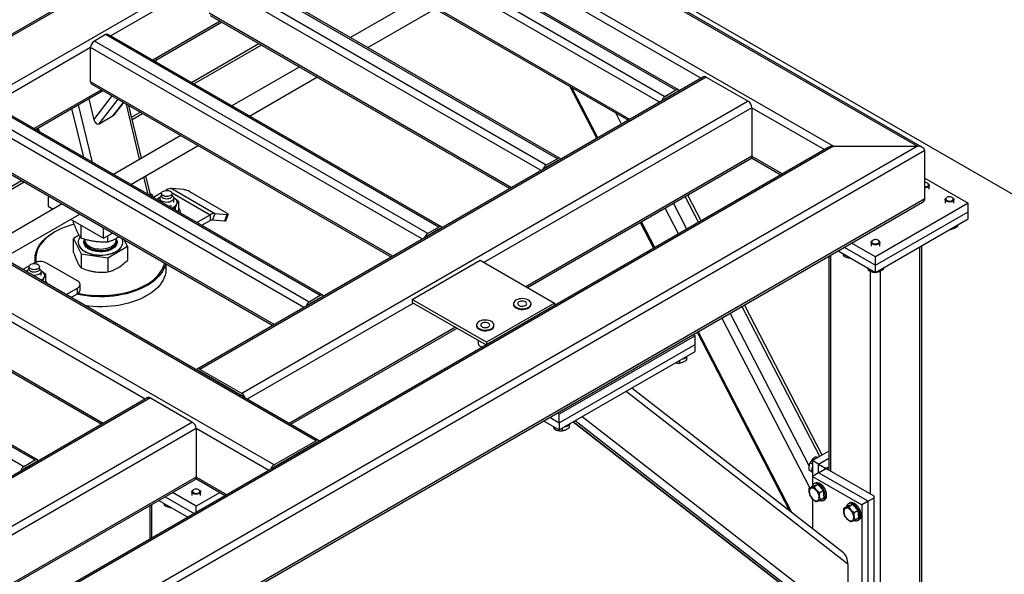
# Model space of a CAD drawing. Header units: millimetres. Extents: x 0 to 841, y 0 to 594.
# Tile 66 of 190: x 744 to 776, y 163 to 181. Entities that reach past the tile are written whole.
import ezdxf

# ---------------------------------------------------------------- set-up
doc = ezdxf.new("R2010")
doc.units = ezdxf.units.MM
doc.layers.add('TRAIT-FORT', color=4, linetype='Continuous', lineweight=25)

msp = doc.modelspace()

# ---------------------------------------------------------------- linework, layer by layer
at = {"layer": 'TRAIT-FORT', "color": 4, "linetype": 'Continuous', "lineweight": 25}
for p, q in [((773.775, 176.482), (727.379, 203.266)), ((727.379, 203.208), (773.604, 176.523)), ((727.379, 201.622), (770.856, 176.523)), ((753.926, 166.889), (710.691, 191.848)), ((754.011, 166.898), (710.777, 191.857)), ((752.552, 166.096), (709.317, 191.055)), ((754.083, 186.025), (737.516, 176.462)), ((754.168, 186.017), (737.602, 176.453)), ((755.542, 185.224), (738.976, 175.66)), ((755.663, 185.014), (766.523, 178.745)), ((765.704, 178.354), (754.795, 184.652)), ((765.79, 178.363), (754.88, 184.661)), ((765.341, 178.144), (754.431, 184.442)), ((765.169, 177.963), (754.31, 184.232)), ((814.84, 152.936), (762.009, 183.435)), ((764.199, 177.403), (754.31, 183.112)), ((754.345, 183.034), (764.149, 177.374)), ((761.825, 176.115), (750.916, 182.413)), ((761.911, 176.123), (751.001, 182.421)), ((761.462, 175.905), (750.552, 182.203)), ((750.431, 181.993), (747.208, 180.133)), ((761.29, 175.724), (750.431, 181.993)), ((757.258, 181.352), (755.056, 180.081)), ((760.32, 175.164), (750.431, 180.873)), ((750.466, 180.795), (760.27, 175.135)), ((755.627, 179.751), (757.83, 181.022)), ((750.785, 180.611), (748.582, 179.339)), ((748.632, 179.31), (750.835, 180.582)), ((747.037, 180.174), (746.673, 179.964)), ((757.946, 173.876), (747.037, 180.174)), ((758.032, 173.884), (747.122, 180.182)), ((757.583, 173.666), (746.673, 179.964)), ((749.847, 178.609), (752.05, 179.881)), ((749.931, 178.561), (752.133, 179.832)), ((746.552, 179.754), (743.329, 177.893)), ((746.552, 178.634), (746.552, 179.754)), ((757.411, 173.485), (746.552, 179.754)), ((748.663, 179.293), (748.713, 179.357)), ((748.67, 179.288), (748.732, 179.368)), ((753.379, 179.113), (751.177, 177.841)), ((756.441, 172.925), (746.552, 178.634)), ((746.587, 178.555), (756.391, 172.896)), ((766.608, 178.794), (750.042, 169.231)), ((766.694, 178.786), (750.128, 169.222)), ((751.748, 177.511), (753.951, 178.783)), ((762.232, 178.481), (763.114, 176.777)), ((766.694, 178.786), (768.068, 177.993)), ((746.906, 178.372), (744.703, 177.1)), ((744.753, 177.071), (746.956, 178.343)), ((746.658, 177.389), (747.261, 178.167)), ((763.15, 176.798), (762.299, 178.442)), ((765.704, 178.354), (765.341, 178.144)), ((765.704, 178.284), (765.341, 178.074)), ((765.715, 178.278), (765.704, 178.284)), ((754.067, 171.636), (743.158, 177.934)), ((754.153, 171.645), (743.243, 177.943)), ((746.615, 175.996), (746.159, 177.882)), ((746.492, 178.075), (746.658, 177.389)), ((746.828, 177.256), (747.449, 178.058)), ((747.293, 177.524), (747.627, 177.955)), ((747.328, 177.556), (747.634, 177.951)), ((748.156, 176.098), (747.72, 177.901)), ((748.215, 176.132), (747.797, 177.857)), ((768.068, 177.993), (751.501, 168.429)), ((753.532, 171.245), (742.673, 177.514)), ((753.704, 171.426), (742.794, 177.724)), ((746.327, 176.162), (745.941, 177.757)), ((746.828, 177.256), (747.293, 177.524)), ((747.889, 177.479), (748.171, 177.641)), ((747.91, 177.394), (748.254, 177.593)), ((768.189, 177.783), (759.421, 172.721)), ((763.924, 177.244), (763.732, 177.615)), ((768.189, 177.783), (768.189, 176.196)), ((768.189, 177.783), (770.563, 176.412)), ((744.817, 177.108), (744.838, 177.022)), ((744.883, 176.996), (744.851, 177.127)), ((749.5, 176.874), (747.298, 175.602)), ((773.604, 176.523), (728.995, 150.771)), ((770.856, 176.523), (728.995, 152.357)), ((770.685, 176.482), (728.995, 152.415)), ((773.846, 176.383), (728.995, 150.491)), ((752.562, 170.685), (742.673, 176.395)), ((742.708, 176.316), (752.512, 170.656)), ((747.869, 175.272), (750.072, 176.544)), ((770.856, 176.523), (773.604, 176.523)), ((773.846, 174.797), (773.846, 176.383)), ((768.189, 176.196), (760.795, 171.928)), ((760.845, 171.899), (768.154, 176.118)), ((761.825, 176.115), (761.462, 175.905)), ((761.825, 176.045), (761.462, 175.835)), ((761.836, 176.039), (761.825, 176.045)), ((768.178, 176.145), (769.139, 175.59)), ((768.189, 176.196), (769.189, 175.619)), ((741.786, 173.956), (744.292, 175.402)), ((741.87, 173.907), (744.375, 175.354)), ((748.435, 174.945), (748.297, 175.519)), ((748.506, 174.93), (748.355, 175.553)), ((773.846, 175.473), (775.26, 174.657)), ((773.947, 175.305), (773.933, 175.313)), ((748.592, 174.911), (748.497, 174.966)), ((748.872, 174.995), (748.611, 174.844)), ((748.869, 174.978), (748.869, 174.896)), ((749.043, 175.094), (749.013, 175.077)), ((749.043, 175.094), (749.074, 175.077)), ((749.205, 175.137), (750.619, 174.321)), ((749.605, 175.102), (749.205, 175.137)), ((749.215, 174.995), (750.458, 174.278)), ((749.218, 174.896), (749.218, 174.978)), ((751.006, 174.336), (749.793, 175.036)), ((773.989, 175.123), (773.989, 175.247)), ((773.846, 174.797), (728.995, 148.905)), ((728.995, 148.847), (773.775, 174.698)), ((745.621, 174.634), (743.116, 173.188)), ((745.158, 174.902), (745.158, 174.561)), ((748.544, 174.883), (748.592, 174.911)), ((748.592, 174.855), (748.592, 174.911)), ((748.823, 174.844), (748.763, 174.827)), ((748.815, 174.819), (748.815, 174.726)), ((748.869, 174.917), (748.835, 174.873)), ((749.252, 174.873), (749.218, 174.917)), ((749.286, 174.821), (749.267, 174.831)), ((749.286, 174.821), (749.271, 174.829)), ((749.272, 174.681), (749.272, 174.819)), ((749.426, 174.725), (749.426, 174.422)), ((766.059, 173.812), (765.622, 174.656)), ((766.443, 174.033), (766.006, 174.878)), ((766.526, 174.081), (766.089, 174.926)), ((775.26, 174.657), (772.23, 172.907)), ((774.511, 174.78), (774.511, 174.657)), ((774.567, 174.847), (774.553, 174.839)), ((774.755, 174.839), (774.741, 174.847)), ((774.797, 174.657), (774.797, 174.78)), ((775.26, 174.377), (775.26, 174.657)), ((748.34, 168.248), (737.481, 174.517)), ((743.687, 172.858), (746.193, 174.304)), ((745.158, 174.561), (745.326, 174.464)), ((749.323, 174.504), (749.323, 174.433)), ((749.426, 174.422), (749.41, 174.383)), ((749.501, 174.331), (749.501, 174.348)), ((750.619, 174.321), (750.538, 174.113)), ((750.619, 174.321), (751.019, 174.285)), ((750.97, 174.084), (751.051, 174.292)), ((765.783, 173.652), (765.346, 174.497)), ((772.23, 172.627), (775.26, 174.377)), ((775.26, 174.143), (775.26, 174.377)), ((745.897, 174.134), (746.976, 173.511)), ((745.996, 174.017), (745.996, 174.077)), ((750.025, 174.028), (750.458, 174.278)), ((750.186, 173.935), (750.458, 174.091)), ((750.458, 174.278), (750.458, 174.091)), ((750.538, 174.113), (750.938, 174.077)), ((750.938, 174.077), (751.019, 174.285)), ((764.535, 174.029), (764.972, 173.184)), ((765.009, 173.205), (764.572, 174.05)), ((772.23, 172.394), (775.26, 174.143)), ((745.38, 173.721), (745.359, 173.709)), ((746.241, 173.513), (746.241, 173.935)), ((746.976, 173.511), (746.976, 173.852)), ((746.976, 173.511), (747.271, 173.682)), ((757.946, 173.876), (757.583, 173.666)), ((757.946, 173.806), (757.583, 173.596)), ((757.957, 173.8), (757.946, 173.806)), ((774.661, 173.797), (774.693, 173.797)), ((774.693, 173.816), (774.693, 173.797)), ((774.914, 173.944), (774.914, 173.896)), ((746.177, 173.615), (745.996, 173.508)), ((745.996, 173.508), (746.241, 173.003)), ((745.996, 173.045), (745.996, 173.508)), ((746.145, 173.383), (746.145, 173.378)), ((746.361, 173.478), (746.361, 173.457)), ((747.12, 173.383), (747.12, 173.595)), ((747.389, 173.457), (747.389, 173.504)), ((747.605, 173.378), (747.605, 173.383)), ((747.754, 173.249), (747.65, 173.463)), ((772.23, 172.907), (771.452, 173.356)), ((772.087, 173.381), (772.087, 173.257)), ((772.143, 173.447), (772.129, 173.439)), ((772.331, 173.439), (772.317, 173.447)), ((772.373, 173.257), (772.373, 173.381)), ((746.241, 173.003), (747.12, 172.874)), ((746.241, 173.003), (746.241, 172.54)), ((747.12, 172.874), (747.754, 173.249)), ((747.754, 173.249), (747.754, 172.786)), ((771.007, 173.1), (772.23, 172.394)), ((771.209, 173.216), (772.23, 172.627)), ((773.684, 160.239), (773.684, 173.234)), ((773.751, 160.332), (773.751, 173.272)), ((737.47, 172.879), (746.916, 167.426)), ((746.966, 167.455), (737.481, 172.931)), ((744.706, 172.701), (744.676, 172.683)), ((744.732, 172.835), (744.732, 172.714)), ((746.121, 172.117), (745.111, 172.701)), ((747.12, 172.874), (747.12, 172.411)), ((757.077, 171.508), (759.3, 172.791)), ((759.3, 172.791), (761.724, 171.391)), ((770.708, 172.927), (770.708, 165.923)), ((770.775, 165.885), (770.775, 172.966)), ((771.2, 172.988), (771.2, 172.924)), ((772.23, 172.627), (772.23, 172.907)), ((744.733, 166.248), (733.824, 172.546)), ((744.819, 166.256), (733.909, 172.554)), ((744.535, 172.601), (744.333, 172.485)), ((744.487, 172.45), (744.427, 172.434)), ((744.478, 172.425), (744.478, 172.402)), ((744.532, 172.524), (744.498, 172.479)), ((744.532, 172.584), (744.532, 172.502)), ((744.881, 172.502), (744.881, 172.584)), ((744.915, 172.479), (744.881, 172.524)), ((744.949, 172.428), (744.929, 172.438)), ((744.949, 172.428), (744.934, 172.436)), ((744.935, 172.288), (744.935, 172.425)), ((749.018, 172.508), (749.018, 172.674)), ((772.008, 172.522), (772.008, 172.458)), ((772.068, 165.138), (772.068, 172.432)), ((772.23, 172.394), (772.23, 172.627)), ((772.237, 172.398), (772.268, 172.397)), ((772.268, 172.416), (772.268, 172.397)), ((772.391, 159.492), (772.391, 172.436)), ((772.49, 172.544), (772.49, 172.496)), ((744.37, 166.038), (733.46, 172.336)), ((744.986, 172.111), (744.986, 172.108)), ((745.089, 172.049), (745.089, 172.331)), ((745.747, 171.669), (746.121, 171.884)), ((746.121, 171.698), (746.121, 171.884)), ((746.204, 171.814), (746.204, 172.001)), ((745.909, 171.575), (746.121, 171.698)), ((757.118, 171.391), (751.673, 168.248)), ((754.067, 171.636), (753.704, 171.426)), ((754.067, 171.566), (753.704, 171.356)), ((754.078, 171.56), (754.067, 171.566)), ((757.077, 171.508), (757.077, 171.415)), ((759.502, 170.108), (757.077, 171.508)), ((757.077, 171.415), (759.492, 170.021)), ((761.724, 171.391), (759.502, 170.108)), ((761.724, 171.391), (761.724, 171.309)), ((760.39, 171.372), (760.39, 171.348)), ((760.961, 171.348), (760.961, 171.372)), ((770.406, 166.372), (767.864, 171.285)), ((770.49, 166.42), (767.948, 171.334)), ((770.082, 165.341), (767.204, 170.904)), ((770.067, 166.065), (767.48, 171.064)), ((758.492, 170.598), (753.047, 167.455)), ((753.097, 167.426), (758.542, 170.569)), ((759.178, 170.672), (759.178, 170.649)), ((759.749, 170.649), (759.749, 170.672)), ((766.394, 170.436), (769.415, 164.597)), ((769.494, 164.535), (766.43, 170.458)), ((759.235, 170.169), (759.235, 170.065)), ((759.502, 170.108), (759.502, 170.026)), ((766.33, 170.318), (761.886, 167.752)), ((766.259, 170.359), (766.33, 170.318)), ((766.33, 170.038), (766.33, 170.318)), ((761.886, 167.472), (766.33, 170.038)), ((761.886, 167.239), (766.33, 169.805)), ((766.33, 169.805), (766.33, 170.038)), ((765.824, 169.512), (765.824, 169.423)), ((766.045, 169.621), (766.045, 169.522)), ((750.128, 169.152), (750.117, 169.146)), ((751.501, 168.429), (750.128, 169.222)), ((751.501, 168.359), (750.128, 169.152)), ((771.331, 162.849), (764.07, 168.5)), ((771.187, 163.218), (764.26, 168.609)), ((748.426, 168.297), (733.071, 159.434)), ((748.511, 168.289), (733.157, 159.425)), ((748.511, 168.289), (749.885, 167.496)), ((751.502, 168.359), (751.491, 168.353)), ((761.37, 167.537), (761.886, 167.239)), ((761.572, 167.653), (761.886, 167.472)), ((761.886, 167.752), (761.815, 167.793)), ((761.886, 167.472), (761.886, 167.752)), ((771.169, 160.711), (762.401, 167.536)), ((771.331, 160.906), (762.637, 167.672)), ((749.885, 167.496), (734.531, 158.632)), ((750.006, 167.286), (736.996, 159.775)), ((750.006, 167.286), (750.006, 165.7)), ((752.381, 165.915), (750.006, 167.286)), ((761.725, 167.332), (761.725, 167.268)), ((761.886, 167.472), (761.886, 167.239)), ((761.985, 167.296), (761.985, 167.207)), ((762.206, 167.405), (762.206, 167.306)), ((762.342, 167.502), (770.767, 160.945)), ((770.785, 160.933), (762.344, 167.503)), ((753.926, 166.889), (752.552, 166.096)), ((753.926, 166.819), (752.552, 166.026)), ((753.936, 166.813), (753.926, 166.819)), ((744.733, 166.248), (744.37, 166.038)), ((770.708, 166.546), (770.169, 166.235)), ((770.33, 166.327), (770.274, 166.359)), ((770.371, 166.118), (770.708, 166.313)), ((744.733, 166.178), (744.37, 165.968)), ((744.744, 166.172), (744.733, 166.178)), ((752.562, 166.02), (752.552, 166.026)), ((770.153, 165.874), (770.067, 165.923)), ((770.169, 166.12), (770.092, 166.165)), ((770.169, 166.235), (770.169, 165.721)), ((770.371, 166.118), (770.169, 166.235)), ((770.371, 166.118), (770.573, 166.001)), ((770.371, 165.838), (770.371, 166.118)), ((770.371, 165.838), (770.573, 165.955)), ((770.573, 165.955), (770.573, 166.001)), ((770.573, 166.001), (770.654, 166.001)), ((770.654, 165.955), (770.573, 165.955)), ((770.654, 166.001), (770.708, 166.033)), ((770.654, 166.001), (770.654, 165.955)), ((772.189, 165.068), (770.654, 165.955)), ((750.006, 165.7), (738.37, 158.982)), ((738.42, 158.953), (749.971, 165.621)), ((749.996, 165.648), (750.956, 165.093)), ((751.007, 165.122), (750.006, 165.7)), ((770.371, 165.838), (770.169, 165.721)), ((770.169, 165.721), (770.169, 165.432)), ((770.169, 165.721), (771.785, 164.788)), ((771.987, 164.905), (770.371, 165.838)), ((749.92, 165.283), (749.905, 165.275)), ((750.107, 165.275), (750.093, 165.283)), ((770.188, 165.403), (770.067, 165.333)), ((770.347, 165.45), (770.188, 165.403)), ((770.254, 165.504), (770.214, 165.48)), ((770.347, 165.45), (770.225, 165.38)), ((770.347, 165.45), (770.529, 165.255)), ((748.986, 165.052), (749.936, 164.504)), ((750.006, 164.743), (749.228, 165.192)), ((749.864, 165.217), (749.864, 165.093)), ((750.785, 165.192), (750.006, 164.743)), ((750.149, 165.093), (750.149, 165.217)), ((770.169, 164.985), (770.169, 164.01)), ((770.529, 165.255), (770.408, 165.185)), ((770.554, 165.014), (770.433, 164.944)), ((770.528, 164.936), (770.569, 164.959)), ((770.554, 165.014), (770.529, 165.255)), ((771.987, 164.905), (772.189, 165.022)), ((772.189, 165.022), (772.189, 165.068)), ((772.189, 159.889), (772.189, 165.022)), ((748.485, 164.763), (748.485, 163.666)), ((748.552, 163.705), (748.552, 164.802)), ((748.784, 164.936), (749.734, 164.387)), ((748.977, 164.824), (748.977, 164.76)), ((750.006, 164.545), (750.006, 164.743)), ((771.32, 164.75), (771.199, 164.68)), ((771.478, 164.796), (771.32, 164.75)), ((771.386, 164.851), (771.345, 164.827)), ((771.478, 164.796), (771.357, 164.727)), ((771.478, 164.796), (771.661, 164.602)), ((771.987, 164.905), (771.785, 164.788)), ((771.785, 164.788), (771.785, 159.656)), ((771.987, 159.772), (771.987, 164.905)), ((771.661, 164.602), (771.539, 164.532)), ((771.685, 164.36), (771.564, 164.291)), ((771.66, 164.283), (771.7, 164.306)), ((771.685, 164.36), (771.661, 164.602)), ((771.331, 162.849), (771.331, 160.906))]:
    msp.add_line(p, q, dxfattribs=at)
at = {"layer": 'TRAIT-FORT', "color": 4, "linetype": 'Continuous', "lineweight": 25, "flags": 128}
for points in [[(773.846, 175.192), (773.872, 175.194), (773.906, 175.201), (773.935, 175.214), (773.956, 175.232), (773.967, 175.252), (773.968, 175.273), (773.957, 175.293), (773.937, 175.311), (773.909, 175.324), (773.875, 175.332), (773.846, 175.334)], [(773.947, 175.305), (773.964, 175.293), (773.982, 175.273), (773.989, 175.251), (773.985, 175.228), (773.971, 175.207), (773.948, 175.189), (773.918, 175.175), (773.882, 175.167), (773.846, 175.164)], [(749.167, 175.049), (749.193, 175.03), (749.21, 175.008), (749.217, 174.984), (749.215, 174.959), (749.202, 174.936), (749.181, 174.916), (749.151, 174.898), (749.115, 174.886), (749.075, 174.879), (749.033, 174.877), (748.992, 174.882), (748.953, 174.891), (748.92, 174.906), (748.894, 174.926), (748.877, 174.948), (748.869, 174.972), (748.872, 174.996), (748.884, 175.019), (748.906, 175.04), (748.936, 175.057), (748.972, 175.069), (749.012, 175.077), (749.054, 175.078), (749.095, 175.074), (749.134, 175.064), (749.167, 175.049)], [(749.252, 174.873), (749.258, 174.864), (749.27, 174.837), (749.271, 174.808), (749.262, 174.78), (749.242, 174.754), (749.214, 174.731), (749.177, 174.712), (749.134, 174.698), (749.086, 174.689), (749.037, 174.687), (748.988, 174.691), (748.942, 174.701), (748.9, 174.716), (748.865, 174.736), (748.839, 174.76), (748.822, 174.787), (748.815, 174.815), (748.819, 174.844), (748.833, 174.871), (748.835, 174.873)], [(749.218, 174.896), (749.215, 174.878), (749.202, 174.855), (749.181, 174.834), (749.151, 174.817), (749.115, 174.804), (749.075, 174.797), (749.033, 174.796), (748.992, 174.8), (748.953, 174.81), (748.92, 174.825)], [(749.375, 174.63), (749.383, 174.655), (749.386, 174.681), (749.383, 174.707), (749.375, 174.733), (749.36, 174.757), (749.34, 174.78), (749.315, 174.802), (749.286, 174.821)], [(774.755, 174.839), (774.773, 174.826), (774.79, 174.806), (774.797, 174.784), (774.793, 174.762), (774.78, 174.741), (774.756, 174.723), (774.726, 174.709), (774.69, 174.7), (774.651, 174.698), (774.613, 174.701), (774.577, 174.711), (774.548, 174.725), (774.526, 174.744), (774.514, 174.765), (774.512, 174.788), (774.521, 174.81), (774.539, 174.829), (774.553, 174.839)], [(774.579, 174.853), (774.553, 174.837), (774.537, 174.818), (774.531, 174.797), (774.536, 174.777), (774.552, 174.757), (774.576, 174.742), (774.608, 174.731), (774.644, 174.726), (774.68, 174.727), (774.714, 174.735), (774.743, 174.748), (774.764, 174.765), (774.775, 174.785), (774.776, 174.806), (774.765, 174.827), (774.745, 174.844), (774.717, 174.858), (774.683, 174.866), (774.646, 174.867), (774.611, 174.863), (774.579, 174.853)], [(751.019, 174.285), (751.034, 174.285), (751.045, 174.287), (751.051, 174.291), (751.051, 174.297), (751.047, 174.305), (751.038, 174.314), (751.024, 174.324), (751.006, 174.336)], [(746.013, 173.972), (745.972, 173.962), (745.843, 173.923), (745.718, 173.879), (745.598, 173.831), (745.485, 173.778), (745.379, 173.72), (745.279, 173.659), (745.187, 173.593), (745.103, 173.524), (745.028, 173.452), (744.961, 173.377), (744.904, 173.3), (744.856, 173.22), (744.817, 173.139), (744.789, 173.056), (744.77, 172.973), (744.761, 172.888), (744.763, 172.804), (744.772, 172.729)], [(750.938, 174.077), (750.953, 174.077), (750.964, 174.078), (750.97, 174.082), (750.97, 174.084)], [(744.742, 172.718), (744.734, 172.78), (744.733, 172.865), (744.742, 172.951), (744.761, 173.035), (744.79, 173.119), (744.829, 173.202), (744.877, 173.282), (744.936, 173.361), (745.003, 173.437), (745.079, 173.51), (745.164, 173.58), (745.258, 173.646), (745.358, 173.709), (745.359, 173.709)], [(746.209, 173.556), (746.186, 173.523), (746.162, 173.475), (746.149, 173.426), (746.145, 173.376), (746.151, 173.326), (746.168, 173.277), (746.195, 173.229), (746.231, 173.184), (746.276, 173.141), (746.33, 173.102), (746.391, 173.067), (746.459, 173.036), (746.533, 173.01), (746.612, 172.99), (746.694, 172.974)], [(746.145, 173.378), (746.145, 173.371), (746.151, 173.321), (746.168, 173.272), (746.195, 173.225), (746.231, 173.179), (746.276, 173.137), (746.33, 173.098), (746.391, 173.062), (746.459, 173.032), (746.533, 173.006), (746.612, 172.985), (746.694, 172.97)], [(746.361, 173.457), (746.362, 173.438), (746.371, 173.396), (746.391, 173.357), (746.42, 173.319), (746.457, 173.283), (746.503, 173.252), (746.556, 173.224), (746.615, 173.2), (746.68, 173.182), (746.748, 173.169)], [(746.363, 173.431), (746.361, 173.418), (746.363, 173.377), (746.375, 173.336), (746.397, 173.296), (746.428, 173.259), (746.468, 173.225), (746.516, 173.194), (746.57, 173.167), (746.631, 173.145), (746.696, 173.128), (746.765, 173.116), (746.836, 173.11), (746.908, 173.11), (746.979, 173.115), (747.048, 173.127), (747.114, 173.143), (747.175, 173.165), (747.23, 173.191), (747.278, 173.222), (747.319, 173.256), (747.351, 173.293), (747.373, 173.333)], [(746.694, 172.974), (746.779, 172.965), (746.866, 172.961), (746.952, 172.964), (747.037, 172.972), (747.121, 172.986), (747.2, 173.005), (747.275, 173.03), (747.345, 173.06), (747.407, 173.094), (747.463, 173.133), (747.51, 173.175), (747.548, 173.219), (747.577, 173.267), (747.596, 173.315), (747.604, 173.365), (747.603, 173.415), (747.591, 173.464), (747.572, 173.508)], [(746.694, 172.97), (746.779, 172.96), (746.866, 172.957), (746.952, 172.959), (747.037, 172.967), (747.121, 172.981), (747.2, 173.001), (747.275, 173.026), (747.345, 173.055), (747.407, 173.09), (747.463, 173.128), (747.51, 173.17), (747.548, 173.215), (747.577, 173.262), (747.596, 173.311), (747.604, 173.36), (747.605, 173.378)], [(746.748, 173.169), (746.818, 173.162), (746.89, 173.16), (746.962, 173.164), (747.031, 173.174), (747.098, 173.189), (747.16, 173.21), (747.217, 173.235), (747.267, 173.265), (747.31, 173.298), (747.344, 173.334), (747.369, 173.373), (747.384, 173.414), (747.389, 173.455), (747.389, 173.457)], [(772.331, 173.439), (772.348, 173.427), (772.365, 173.407), (772.372, 173.385), (772.369, 173.362), (772.355, 173.341), (772.332, 173.323), (772.301, 173.309), (772.265, 173.301), (772.227, 173.298), (772.188, 173.302), (772.153, 173.311), (772.123, 173.326), (772.102, 173.344), (772.089, 173.366), (772.087, 173.388), (772.096, 173.41), (772.115, 173.43), (772.129, 173.439)], [(772.154, 173.453), (772.129, 173.438), (772.113, 173.419), (772.107, 173.398), (772.112, 173.377), (772.127, 173.358), (772.152, 173.342), (772.184, 173.331), (772.219, 173.326), (772.256, 173.328), (772.29, 173.335), (772.319, 173.348), (772.34, 173.366), (772.351, 173.386), (772.351, 173.407), (772.341, 173.427), (772.321, 173.445), (772.292, 173.458), (772.258, 173.466), (772.222, 173.468), (772.186, 173.463), (772.154, 173.453)], [(744.583, 172.513), (744.557, 172.532), (744.54, 172.554), (744.532, 172.578), (744.535, 172.602), (744.548, 172.625), (744.569, 172.646), (744.599, 172.663), (744.635, 172.676), (744.675, 172.683), (744.717, 172.684), (744.758, 172.68), (744.797, 172.67), (744.83, 172.655), (744.856, 172.636), (744.873, 172.614), (744.88, 172.59), (744.878, 172.566), (744.865, 172.543), (744.844, 172.522), (744.814, 172.505), (744.778, 172.492), (744.738, 172.485), (744.696, 172.484), (744.655, 172.488), (744.616, 172.498), (744.583, 172.513)], [(749.002, 172.683), (749, 172.676), (748.976, 172.592), (748.942, 172.509), (748.898, 172.427), (748.845, 172.347), (748.782, 172.27), (748.71, 172.196), (748.629, 172.124), (748.54, 172.056), (748.443, 171.991), (748.338, 171.931), (748.227, 171.875), (748.109, 171.823), (747.985, 171.777), (747.856, 171.735), (747.722, 171.698), (747.584, 171.667), (747.443, 171.642), (747.299, 171.622), (747.153, 171.608), (747.006, 171.6), (746.858, 171.598), (746.711, 171.601), (746.564, 171.611), (746.418, 171.626), (746.275, 171.647), (746.134, 171.674), (746.095, 171.682)], [(746.144, 171.713), (746.144, 171.713), (746.283, 171.686), (746.424, 171.665), (746.568, 171.65), (746.713, 171.641), (746.859, 171.637), (747.004, 171.64), (747.15, 171.648), (747.294, 171.662), (747.436, 171.681), (747.575, 171.706), (747.711, 171.737), (747.843, 171.773), (747.97, 171.814), (748.092, 171.86), (748.209, 171.911), (748.319, 171.966), (748.422, 172.026), (748.518, 172.09), (748.606, 172.157), (748.685, 172.227), (748.756, 172.301), (748.818, 172.377), (748.871, 172.456), (748.914, 172.536), (748.948, 172.618), (748.972, 172.7)], [(744.479, 172.436), (744.464, 172.428), (744.449, 172.418)], [(744.881, 172.502), (744.878, 172.484), (744.865, 172.461), (744.844, 172.44), (744.814, 172.423), (744.778, 172.411), (744.738, 172.403), (744.696, 172.402), (744.655, 172.406), (744.616, 172.416), (744.583, 172.431), (744.557, 172.45), (744.54, 172.472), (744.532, 172.496), (744.532, 172.502)], [(744.915, 172.479), (744.928, 172.457), (744.935, 172.429), (744.931, 172.401), (744.916, 172.373), (744.892, 172.348), (744.859, 172.327), (744.819, 172.311), (744.774, 172.299), (744.725, 172.294), (744.676, 172.295), (744.66, 172.296)], [(745.038, 172.237), (745.046, 172.262), (745.049, 172.288), (745.046, 172.314), (745.038, 172.339), (745.023, 172.363), (745.003, 172.387), (744.978, 172.408), (744.949, 172.428)], [(749.018, 172.508), (749.017, 172.477), (749.008, 172.392), (748.989, 172.307), (748.96, 172.223), (748.921, 172.141), (748.873, 172.06), (748.814, 171.982), (748.747, 171.906), (748.67, 171.833), (748.585, 171.763), (748.492, 171.696), (748.392, 171.634), (748.283, 171.576), (748.169, 171.522), (748.048, 171.473), (747.921, 171.428), (747.79, 171.389), (747.654, 171.356), (747.514, 171.327), (747.372, 171.305), (747.227, 171.288), (747.08, 171.277), (746.932, 171.271), (746.784, 171.272), (746.637, 171.279), (746.491, 171.291), (746.378, 171.305)], [(746.121, 171.884), (746.156, 171.909), (746.183, 171.938), (746.199, 171.969), (746.204, 172.001), (746.199, 172.033), (746.183, 172.064), (746.156, 172.092), (746.121, 172.117)], [(760.878, 171.488), (760.836, 171.508), (760.788, 171.523), (760.736, 171.533), (760.682, 171.537), (760.628, 171.534), (760.576, 171.526), (760.527, 171.513), (760.483, 171.494), (760.447, 171.471), (760.419, 171.444), (760.4, 171.415), (760.391, 171.384), (760.392, 171.352), (760.404, 171.322), (760.425, 171.293), (760.455, 171.267), (760.494, 171.245), (760.539, 171.227), (760.589, 171.215), (760.642, 171.208), (760.696, 171.207), (760.75, 171.212), (760.801, 171.223), (760.847, 171.24), (760.887, 171.261), (760.92, 171.286), (760.943, 171.314), (760.957, 171.344), (760.961, 171.376), (760.955, 171.407), (760.938, 171.437), (760.912, 171.464), (760.878, 171.488)], [(760.779, 171.431), (760.747, 171.445), (760.71, 171.454), (760.671, 171.456), (760.632, 171.452), (760.596, 171.442), (760.566, 171.427), (760.544, 171.408), (760.532, 171.386), (760.531, 171.363), (760.54, 171.341), (760.56, 171.321), (760.588, 171.305), (760.622, 171.294), (760.661, 171.288), (760.7, 171.289), (760.738, 171.296), (760.771, 171.308), (760.798, 171.326), (760.815, 171.346), (760.821, 171.369), (760.817, 171.392), (760.803, 171.413), (760.779, 171.431)], [(760.39, 171.348), (760.392, 171.329), (760.404, 171.298), (760.425, 171.269), (760.455, 171.243), (760.494, 171.221), (760.539, 171.204), (760.589, 171.191), (760.642, 171.185), (760.696, 171.184), (760.75, 171.189), (760.801, 171.2), (760.847, 171.216), (760.887, 171.238), (760.92, 171.263), (760.943, 171.291), (760.957, 171.321), (760.961, 171.348)], [(759.666, 170.789), (759.624, 170.809), (759.576, 170.824), (759.524, 170.833), (759.47, 170.837), (759.416, 170.835), (759.364, 170.827), (759.315, 170.813), (759.271, 170.794), (759.235, 170.771), (759.206, 170.744), (759.188, 170.715), (759.178, 170.684), (759.18, 170.652), (759.191, 170.622), (759.213, 170.593), (759.243, 170.567), (759.282, 170.545), (759.327, 170.527), (759.376, 170.515), (759.43, 170.508), (759.484, 170.508), (759.537, 170.513), (759.588, 170.524), (759.635, 170.54), (759.675, 170.561), (759.707, 170.586), (759.731, 170.614), (759.745, 170.645), (759.749, 170.676), (759.743, 170.707), (759.726, 170.737), (759.7, 170.764), (759.666, 170.789)], [(759.567, 170.732), (759.535, 170.745), (759.498, 170.754), (759.459, 170.756), (759.419, 170.752), (759.384, 170.742), (759.354, 170.727), (759.332, 170.708), (759.32, 170.686), (759.319, 170.663), (759.328, 170.641), (759.347, 170.621), (759.375, 170.605), (759.41, 170.594), (759.449, 170.588), (759.488, 170.589), (759.526, 170.596), (759.559, 170.609), (759.585, 170.626), (759.602, 170.647), (759.609, 170.669), (759.605, 170.692), (759.59, 170.713), (759.567, 170.732)], [(759.178, 170.649), (759.18, 170.629), (759.191, 170.598), (759.213, 170.57), (759.243, 170.544), (759.282, 170.522), (759.327, 170.504), (759.376, 170.492), (759.43, 170.485), (759.484, 170.484), (759.537, 170.489), (759.588, 170.5), (759.635, 170.517), (759.675, 170.538), (759.707, 170.563), (759.731, 170.591), (759.745, 170.621), (759.749, 170.649)], [(759.364, 169.947), (759.34, 169.954), (759.302, 169.972)], [(750.107, 165.275), (750.125, 165.263), (750.142, 165.243), (750.149, 165.221), (750.146, 165.198), (750.132, 165.177), (750.109, 165.159), (750.078, 165.145), (750.042, 165.137), (750.003, 165.134), (749.965, 165.138), (749.93, 165.147), (749.9, 165.162), (749.878, 165.18), (749.866, 165.202), (749.864, 165.224), (749.873, 165.246), (749.891, 165.266), (749.905, 165.275)], [(749.931, 165.289), (749.906, 165.274), (749.889, 165.255), (749.884, 165.234), (749.889, 165.213), (749.904, 165.194), (749.929, 165.178), (749.96, 165.167), (749.996, 165.162), (750.032, 165.164), (750.067, 165.171), (750.095, 165.184), (750.116, 165.201), (750.128, 165.222), (750.128, 165.243), (750.118, 165.263), (750.097, 165.281), (750.069, 165.294), (750.035, 165.302), (749.999, 165.304), (749.963, 165.299), (749.931, 165.289)], [(770.068, 165.197), (770.075, 165.154), (770.09, 165.11), (770.111, 165.067), (770.136, 165.026), (770.166, 164.99), (770.199, 164.959), (770.233, 164.936), (770.267, 164.922), (770.299, 164.916), (770.328, 164.919), (770.353, 164.932), (770.372, 164.953), (770.386, 164.982), (770.392, 165.017), (770.392, 165.056), (770.384, 165.099), (770.369, 165.143), (770.349, 165.186), (770.323, 165.227), (770.293, 165.263), (770.261, 165.294), (770.227, 165.317), (770.193, 165.331), (770.16, 165.337), (770.131, 165.334), (770.106, 165.321), (770.087, 165.3), (770.074, 165.271), (770.067, 165.236), (770.068, 165.197)], [(770.166, 165.425), (770.154, 165.388), (770.153, 165.382)], [(770.408, 164.934), (770.413, 164.932), (770.451, 164.923), (770.487, 164.922), (770.519, 164.931), (770.546, 164.949), (770.568, 164.975), (770.583, 165.009), (770.592, 165.049), (770.593, 165.094), (770.587, 165.143), (770.574, 165.194), (770.555, 165.246), (770.53, 165.296), (770.5, 165.343), (770.465, 165.386), (770.428, 165.424), (770.389, 165.454), (770.349, 165.476), (770.31, 165.49), (770.272, 165.495), (770.239, 165.491), (770.209, 165.477), (770.184, 165.455), (770.166, 165.425), (770.166, 165.425)], [(770.569, 164.959), (770.587, 164.973), (770.608, 164.999), (770.624, 165.032), (770.632, 165.073), (770.633, 165.118), (770.628, 165.167), (770.615, 165.218), (770.596, 165.269), (770.57, 165.319), (770.54, 165.366), (770.506, 165.41), (770.468, 165.447), (770.429, 165.477), (770.389, 165.5), (770.35, 165.514), (770.313, 165.518), (770.279, 165.514), (770.254, 165.504)], [(771.199, 164.544), (771.207, 164.501), (771.221, 164.457), (771.242, 164.413), (771.268, 164.373), (771.298, 164.337), (771.33, 164.306), (771.364, 164.283), (771.398, 164.269), (771.43, 164.263), (771.459, 164.266), (771.484, 164.279), (771.504, 164.3), (771.517, 164.329), (771.524, 164.363), (771.523, 164.403), (771.515, 164.446), (771.501, 164.49), (771.48, 164.533), (771.454, 164.574), (771.425, 164.61), (771.392, 164.641), (771.358, 164.664), (771.324, 164.678), (771.292, 164.684), (771.263, 164.68), (771.238, 164.668), (771.218, 164.647), (771.205, 164.618), (771.198, 164.583), (771.199, 164.544)], [(771.297, 164.772), (771.285, 164.735), (771.284, 164.729)], [(771.539, 164.281), (771.544, 164.279), (771.583, 164.269), (771.618, 164.269), (771.65, 164.278), (771.678, 164.296), (771.699, 164.322), (771.715, 164.356), (771.723, 164.396), (771.724, 164.441), (771.719, 164.49), (771.706, 164.541), (771.687, 164.592), (771.661, 164.643), (771.631, 164.69), (771.597, 164.733), (771.559, 164.77), (771.52, 164.801), (771.48, 164.823), (771.441, 164.837), (771.404, 164.842), (771.37, 164.838), (771.34, 164.824), (771.316, 164.802), (771.297, 164.772), (771.297, 164.772)], [(771.7, 164.306), (771.718, 164.319), (771.74, 164.346), (771.755, 164.379), (771.763, 164.419), (771.765, 164.465), (771.759, 164.513), (771.746, 164.564), (771.727, 164.616), (771.702, 164.666), (771.672, 164.713), (771.637, 164.756), (771.6, 164.794), (771.56, 164.824), (771.521, 164.847), (771.481, 164.86), (771.444, 164.865), (771.41, 164.861), (771.386, 164.851)]]:
    msp.add_lwpolyline(points, dxfattribs=at)
at = {"layer": 'TRAIT-FORT', "color": 4, "linetype": 'Continuous', "lineweight": 25}
for centre, radius, start, end in [((747.087, 180.103), 0.0862, 65.6929, 125.6176), ((746.815, 179.742), 0.263, 122.6055, 177.3945), ((766.644, 178.716), 0.0862, 54.3824, 114.3071), ((746.636, 178.625), 0.0845, 173.7012, 234.9867), ((765.751, 178.297), 0.0739, 31.4558, 129.7085), ((765.731, 178.245), 0.0473, 81.0531, 124.1615), ((765.484, 177.921), 0.265, 122.6962, 163.029), ((765.403, 177.973), 0.118, 121.6608, 144.2411), ((767.926, 177.771), 0.263, 2.6055, 57.3945), ((761.605, 175.682), 0.265, 122.6962, 163.029), ((761.872, 176.058), 0.0739, 31.4558, 129.7085), ((761.852, 176.006), 0.0473, 81.0531, 124.1615), ((768.108, 176.186), 0.0822, 304.0564, 7.2558), ((761.524, 175.734), 0.118, 121.6608, 144.2411), ((749.193, 174.857), 0.28, 87.6422, 122.3493), ((749.522, 174.563), 0.545, 60.1095, 81.2221), ((748.931, 174.593), 0.263, 116.1624, 137.49), ((748.953, 174.903), 0.0845, 184.4583, 246.8619), ((749.145, 174.767), 0.268, 281.6336, 329.255), ((749.062, 174.845), 0.293, 279.3704, 298.9388), ((749.307, 174.34), 0.193, 357.2324, 51.9664), ((750.608, 174.041), 0.28, 87.6422, 122.3493), ((750.533, 173.973), 0.14, 87.6422, 122.3493), ((757.726, 173.443), 0.265, 122.6962, 163.029), ((757.993, 173.819), 0.0739, 31.4558, 129.7085), ((757.973, 173.766), 0.0473, 81.0531, 124.1615), ((747.213, 173.406), 0.177, 335.4891, 8.2544), ((757.645, 173.495), 0.118, 121.6608, 144.2411), ((744.908, 172.311), 0.439, 62.6097, 117.3903), ((744.561, 172.426), 0.083, 139.8497, 198.804), ((744.841, 172.343), 0.224, 294.2235, 331.5577), ((744.941, 171.923), 0.229, 22.7448, 49.8122), ((746.061, 171.828), 0.144, 294.3747, 354.3052), ((753.847, 171.203), 0.265, 122.6962, 163.029), ((754.114, 171.579), 0.0739, 31.4558, 129.7085), ((754.094, 171.527), 0.0473, 81.0531, 124.1615), ((753.766, 171.256), 0.118, 121.6608, 144.2411), ((759.347, 170.076), 0.113, 185.1303, 246.1899), ((765.848, 169.847), 0.297, 278.9103, 321.0843), ((750.08, 169.165), 0.0739, 50.2915, 148.5442), ((750.101, 169.113), 0.0473, 55.8385, 98.9469), ((748.461, 168.219), 0.0862, 54.3824, 114.3071), ((751.358, 168.206), 0.265, 16.971, 57.3038), ((751.439, 168.258), 0.118, 35.7589, 58.3392), ((749.743, 167.274), 0.263, 2.6055, 57.3945), ((762.01, 167.631), 0.297, 278.9103, 321.0843), ((753.973, 166.833), 0.0739, 31.4558, 129.7085), ((753.952, 166.78), 0.0473, 81.0531, 124.1615), ((744.781, 166.191), 0.0739, 31.4558, 129.7085), ((744.513, 165.815), 0.265, 122.6962, 163.029), ((744.432, 165.867), 0.118, 121.6608, 144.2411), ((744.76, 166.139), 0.0473, 81.0531, 124.1615), ((752.695, 165.873), 0.265, 122.6962, 163.029), ((752.614, 165.926), 0.118, 121.6608, 144.2411), ((770.446, 165.931), 0.297, 158.9165, 201.0835), ((749.925, 165.689), 0.0822, 304.0564, 7.2558)]:
    msp.add_arc(centre, radius, start, end, dxfattribs=at)
for centre, major_axis, ratio, start_param, end_param in [((747.244, 177.727), (-0.011, 0.214), 0.607668, 3.442867, 3.757018), ((746.779, 177.459), (-0.011, 0.214), 0.607668, 1.872071, 3.442867), ((770.856, 176.383), (0.242, 0), 0.577382, 1.570796, 2.356113), ((773.604, 176.383), (0.242, 0), 0.577382, 0, 1.570796), ((748.332, 174.921), (0.176, -0.008), 0.575839, 6.190857, 6.447762), ((773.604, 174.797), (0.242, 0), 0.577382, 5.497706, 6.283185), ((771.169, 162.942), (-0.066, 0.301), 0.490428, 4.291704, 5.750094)]:
    msp.add_ellipse(centre, major_axis=major_axis, ratio=ratio, start_param=start_param, end_param=end_param, dxfattribs=at)
for points, knots in [([(748.763, 174.827), (748.755, 174.814), (748.745, 174.798), (748.735, 174.777), (748.733, 174.774)], [0, 0, 0, 0, 0.832014, 1, 1, 1, 1]), ([(749.426, 174.725), (749.403, 174.743), (749.356, 174.778), (749.309, 174.807), (749.286, 174.821)], [0, 0, 0, 0, 0.498165, 1, 1, 1, 1]), ([(749.323, 174.504), (749.332, 174.527), (749.349, 174.572), (749.366, 174.611), (749.375, 174.63)], [0, 0, 0, 0, 0.4981655, 1, 1, 1, 1]), ([(749.375, 174.63), (749.383, 174.648), (749.4, 174.683), (749.417, 174.711), (749.426, 174.725)], [0, 0, 0, 0, 0.497844, 1, 1, 1, 1]), ([(749.209, 174.499), (749.215, 174.499), (749.254, 174.504), (749.292, 174.504), (749.323, 174.504)], [0, 0, 0, 0, 0.161601, 1, 1, 1, 1]), ([(746.241, 173.513), (746.225, 173.537), (746.194, 173.584), (746.148, 173.665), (746.108, 173.746), (746.07, 173.83), (746.034, 173.918), (746.009, 173.983), (745.996, 174.017)], [0, 0, 0, 0, 0.202068, 0.3827, 0.555315, 0.692992, 0.838894, 1, 1, 1, 1]), ([(774.914, 173.896), (774.886, 173.876), (774.839, 173.844), (774.772, 173.814), (774.726, 173.802), (774.7, 173.798), (774.693, 173.797)], [0, 0, 0, 0, 0.385549, 0.637642, 0.896546, 1, 1, 1, 1]), ([(747.12, 173.383), (747.062, 173.383), (746.951, 173.382), (746.787, 173.393), (746.642, 173.413), (746.508, 173.439), (746.377, 173.471), (746.288, 173.498), (746.241, 173.513)], [0, 0, 0, 0, 0.202068, 0.3827, 0.555315, 0.692992, 0.838894, 1, 1, 1, 1]), ([(746.741, 173.079), (746.709, 173.085), (746.644, 173.097), (746.553, 173.128), (746.471, 173.17), (746.405, 173.222), (746.366, 173.271), (746.345, 173.312), (746.332, 173.353), (746.331, 173.403), (746.341, 173.449), (746.356, 173.473), (746.361, 173.479)], [0, 0, 0, 0, 0.111888, 0.230478, 0.353998, 0.48014, 0.606281, 0.668112, 0.72996, 0.84855, 0.960438, 1, 1, 1, 1]), ([(747.483, 173.56), (747.456, 173.543), (747.4, 173.507), (747.312, 173.463), (747.218, 173.42), (747.154, 173.396), (747.12, 173.383)], [0, 0, 0, 0, 0.222241, 0.46304, 0.718225, 1, 1, 1, 1]), ([(747.389, 173.483), (747.394, 173.473), (747.405, 173.453), (747.417, 173.413), (747.421, 173.363), (747.407, 173.324), (747.401, 173.305)], [0, 0, 0, 0, 0.168796, 0.344656, 0.681856, 1, 1, 1, 1]), ([(745.996, 173.045), (746.016, 172.988), (746.046, 172.903), (746.087, 172.802), (746.108, 172.758), (746.118, 172.735)], [0, 0, 0, 0, 0.495251, 0.746818, 1, 1, 1, 1]), ([(747.401, 173.305), (747.391, 173.287), (747.371, 173.249), (747.316, 173.197), (747.244, 173.15), (747.154, 173.111), (747.069, 173.089), (746.998, 173.077), (746.927, 173.07), (746.84, 173.068), (746.773, 173.075), (746.741, 173.079)], [0, 0, 0, 0, 0.1164968, 0.2399717, 0.3685799, 0.4999174, 0.6312549, 0.6956328, 0.7600283, 0.8835032, 1, 1, 1, 1]), ([(771.2, 172.924), (771.197, 172.933), (771.19, 172.951), (771.183, 172.979), (771.179, 172.998), (771.178, 173.001)], [0, 0, 0, 0, 0.455303, 0.920479, 1, 1, 1, 1]), ([(746.118, 172.735), (746.139, 172.696), (746.181, 172.616), (746.221, 172.566), (746.241, 172.54)], [0, 0, 0, 0, 0.494511, 1, 1, 1, 1]), ([(747.437, 172.541), (747.49, 172.575), (747.598, 172.645), (747.702, 172.738), (747.754, 172.786)], [0, 0, 0, 0, 0.494511, 1, 1, 1, 1]), ([(771.2, 172.924), (771.223, 172.914), (771.269, 172.893), (771.336, 172.874), (771.385, 172.865), (771.409, 172.865), (771.414, 172.865)], [0, 0, 0, 0, 0.322566, 0.652127, 0.93299, 1, 1, 1, 1]), ([(745.089, 172.331), (745.066, 172.349), (745.019, 172.385), (744.972, 172.413), (744.949, 172.428)], [0, 0, 0, 0, 0.498165, 1, 1, 1, 1]), ([(746.241, 172.54), (746.313, 172.514), (746.42, 172.475), (746.568, 172.437), (746.643, 172.425), (746.681, 172.418)], [0, 0, 0, 0, 0.495251, 0.746818, 1, 1, 1, 1]), ([(746.681, 172.418), (746.754, 172.41), (746.903, 172.394), (747.047, 172.405), (747.12, 172.411)], [0, 0, 0, 0, 0.494511, 1, 1, 1, 1]), ([(747.12, 172.411), (747.172, 172.426), (747.249, 172.448), (747.356, 172.495), (747.41, 172.526), (747.437, 172.541)], [0, 0, 0, 0, 0.495251, 0.746818, 1, 1, 1, 1]), ([(772.008, 172.458), (772.005, 172.467), (771.998, 172.485), (771.991, 172.512), (771.987, 172.532), (771.986, 172.535)], [0, 0, 0, 0, 0.4553028, 0.9204786, 1, 1, 1, 1]), ([(772.008, 172.458), (772.031, 172.447), (772.077, 172.426), (772.144, 172.407), (772.193, 172.399), (772.218, 172.398), (772.222, 172.398)], [0, 0, 0, 0, 0.322566, 0.652127, 0.93299, 1, 1, 1, 1]), ([(772.49, 172.496), (772.461, 172.477), (772.415, 172.444), (772.347, 172.415), (772.302, 172.402), (772.276, 172.398), (772.268, 172.397)], [0, 0, 0, 0, 0.385549, 0.637642, 0.896546, 1, 1, 1, 1]), ([(744.986, 172.111), (744.995, 172.133), (745.012, 172.179), (745.029, 172.217), (745.038, 172.237)], [0, 0, 0, 0, 0.498165, 1, 1, 1, 1]), ([(745.038, 172.237), (745.046, 172.254), (745.063, 172.29), (745.08, 172.317), (745.089, 172.331)], [0, 0, 0, 0, 0.497844, 1, 1, 1, 1]), ([(766.045, 169.522), (766.017, 169.503), (765.97, 169.47), (765.903, 169.441), (765.857, 169.428), (765.831, 169.424), (765.824, 169.423)], [0, 0, 0, 0, 0.385549, 0.637642, 0.896546, 1, 1, 1, 1]), ([(765.693, 169.437), (765.696, 169.436), (765.72, 169.428), (765.764, 169.424), (765.804, 169.423), (765.824, 169.423)], [0, 0, 0, 0, 0.077221, 0.534383, 1, 1, 1, 1]), ([(761.725, 167.268), (761.722, 167.277), (761.715, 167.295), (761.707, 167.322), (761.703, 167.342), (761.703, 167.345)], [0, 0, 0, 0, 0.4553028, 0.9204786, 1, 1, 1, 1]), ([(761.725, 167.268), (761.748, 167.257), (761.793, 167.236), (761.861, 167.217), (761.925, 167.207), (761.965, 167.207), (761.985, 167.207)], [0, 0, 0, 0, 0.264605, 0.534948, 0.765343, 1, 1, 1, 1]), ([(762.206, 167.306), (762.178, 167.287), (762.132, 167.254), (762.064, 167.225), (762.019, 167.212), (761.992, 167.208), (761.985, 167.207)], [0, 0, 0, 0, 0.385549, 0.637642, 0.896546, 1, 1, 1, 1]), ([(770.274, 166.359), (770.254, 166.345), (770.213, 166.316), (770.162, 166.267), (770.122, 166.216), (770.102, 166.182), (770.092, 166.165)], [0, 0, 0, 0, 0.264605, 0.534948, 0.765343, 1, 1, 1, 1]), ([(770.274, 166.359), (770.284, 166.358), (770.303, 166.354), (770.33, 166.347), (770.349, 166.341), (770.352, 166.34)], [0, 0, 0, 0, 0.455622, 0.921123, 1, 1, 1, 1]), ([(770.067, 165.923), (770.064, 165.958), (770.059, 166.014), (770.068, 166.087), (770.08, 166.133), (770.089, 166.158), (770.092, 166.165)], [0, 0, 0, 0, 0.385549, 0.637642, 0.896546, 1, 1, 1, 1]), ([(770.092, 165.091), (770.083, 165.119), (770.067, 165.164), (770.061, 165.238), (770.063, 165.291), (770.066, 165.324), (770.067, 165.333)], [0, 0, 0, 0, 0.3855495, 0.6376419, 0.8965462, 1, 1, 1, 1]), ([(770.225, 165.38), (770.207, 165.373), (770.171, 165.36), (770.126, 165.346), (770.092, 165.337), (770.075, 165.334), (770.067, 165.333)], [0, 0, 0, 0, 0.264605, 0.534948, 0.765343, 1, 1, 1, 1]), ([(770.225, 165.38), (770.237, 165.36), (770.26, 165.321), (770.304, 165.268), (770.354, 165.223), (770.39, 165.198), (770.408, 165.185)], [0, 0, 0, 0, 0.264605, 0.534948, 0.765343, 1, 1, 1, 1]), ([(770.274, 164.897), (770.254, 164.911), (770.213, 164.94), (770.162, 164.989), (770.122, 165.04), (770.102, 165.074), (770.092, 165.091)], [0, 0, 0, 0, 0.264605, 0.534948, 0.765343, 1, 1, 1, 1]), ([(770.433, 164.944), (770.423, 164.971), (770.408, 165.016), (770.402, 165.09), (770.404, 165.144), (770.407, 165.176), (770.408, 165.185)], [0, 0, 0, 0, 0.385549, 0.637642, 0.896546, 1, 1, 1, 1]), ([(748.977, 164.76), (748.974, 164.769), (748.967, 164.787), (748.959, 164.814), (748.955, 164.834), (748.955, 164.837)], [0, 0, 0, 0, 0.455303, 0.920479, 1, 1, 1, 1]), ([(748.977, 164.76), (749, 164.75), (749.045, 164.729), (749.113, 164.71), (749.162, 164.701), (749.186, 164.701), (749.191, 164.701)], [0, 0, 0, 0, 0.322566, 0.652127, 0.93299, 1, 1, 1, 1]), ([(770.274, 164.897), (770.284, 164.898), (770.303, 164.901), (770.34, 164.912), (770.384, 164.926), (770.416, 164.938), (770.433, 164.944)], [0, 0, 0, 0, 0.264605, 0.534948, 0.765343, 1, 1, 1, 1]), ([(771.223, 164.438), (771.214, 164.466), (771.199, 164.51), (771.192, 164.585), (771.194, 164.638), (771.198, 164.671), (771.199, 164.68)], [0, 0, 0, 0, 0.3855495, 0.6376419, 0.8965462, 1, 1, 1, 1]), ([(771.357, 164.727), (771.339, 164.72), (771.302, 164.707), (771.258, 164.692), (771.223, 164.684), (771.207, 164.681), (771.199, 164.68)], [0, 0, 0, 0, 0.264605, 0.534948, 0.765343, 1, 1, 1, 1]), ([(771.357, 164.727), (771.368, 164.707), (771.391, 164.668), (771.436, 164.615), (771.486, 164.57), (771.521, 164.545), (771.539, 164.532)], [0, 0, 0, 0, 0.264605, 0.534948, 0.765343, 1, 1, 1, 1]), ([(771.406, 164.244), (771.386, 164.258), (771.345, 164.287), (771.294, 164.336), (771.253, 164.387), (771.233, 164.421), (771.223, 164.438)], [0, 0, 0, 0, 0.264605, 0.534948, 0.765343, 1, 1, 1, 1]), ([(771.564, 164.291), (771.555, 164.318), (771.539, 164.363), (771.533, 164.437), (771.535, 164.491), (771.538, 164.523), (771.539, 164.532)], [0, 0, 0, 0, 0.385549, 0.637642, 0.896546, 1, 1, 1, 1]), ([(771.406, 164.244), (771.415, 164.245), (771.434, 164.248), (771.472, 164.259), (771.516, 164.273), (771.548, 164.285), (771.564, 164.291)], [0, 0, 0, 0, 0.264605, 0.534948, 0.765343, 1, 1, 1, 1])]:
    msp.add_open_spline(points, degree=3, knots=knots, dxfattribs=at)

doc.saveas('drawing.dxf')
